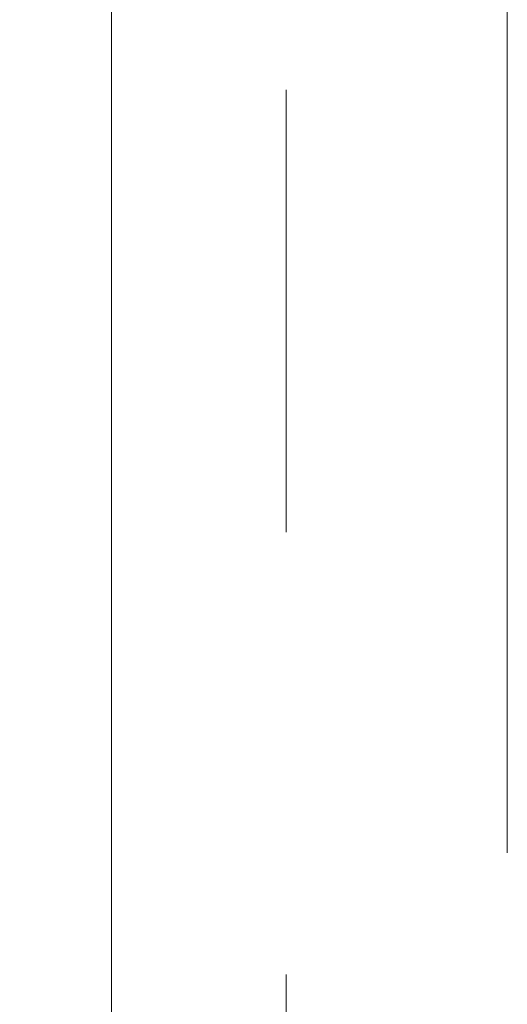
# Model space of a CAD drawing. Header units: inches. Extents: x 0.8 to 33.2, y 0.3 to 21.8.
# Tile 23 of 49: x 6.062 to 6.172, y 12.553 to 12.776. Entities that reach past the tile are written whole.
import ezdxf

# ---------------------------------------------------------------- set-up
doc = ezdxf.new("R2010")
doc.units = ezdxf.units.IN
doc.header["$MEASUREMENT"] = 0
doc.linetypes.add('PHANTOM', pattern=[0.5, 0.25, -0.05, 0.05, -0.05, 0.05, -0.05])
doc.styles.add('SLDTEXTSTYLE0', font='TXT', dxfattribs={"width": 0.75})
doc.dimstyles.new('SLDDIMSTYLE0', dxfattribs={"dimtxt": 0.16, "dimasz": 0.18, "dimexe": 0, "dimexo": 0.0625, "dimgap": 0.04, "dimtad": 0, "dimtih": 1, "dimtoh": 1, "dimzin": 12, "dimdsep": 46, "dimtxsty": 'SLDTEXTSTYLE0', "dimsah": 1, "dimcen": 0.09, "dimadec": 0, "dimazin": 0, "dimtfac": 1, "dimtofl": 0, "dimtmove": 0, "dimatfit": 3, "dimfxl": 1, "dimtolj": 1, "dimtzin": 12, "dimarcsym": 0})

# ---------------------------------------------------------------- blocks, each defined once
blk = doc.blocks.new('*D26')
at = {"color": 7, "linetype": 'Continuous', "lineweight": 0}
for p, q in [((5.07539, 12.42321), (5.07539, 12.72321)), ((5.7049, 12.42321), (4.95539, 12.42321)), ((6.07216, 11.86271), (4.95539, 11.86271)), ((5.07539, 11.86271), (5.07539, 11.56271))]:
    blk.add_line(p, q, dxfattribs=at)
for points in [[(5.07539, 12.42321), (5.10664, 12.60321), (5.04414, 12.60321)], [(5.07539, 11.86271), (5.04414, 11.68271), (5.10664, 11.68271)]]:
    blk.add_solid(points, dxfattribs=at)
at = {"color": 7, "linetype": 'Continuous', "lineweight": 0, "insert": (4.92775, 12.22039), "char_height": 0.16, "attachment_point": 1, "style": 'SLDTEXTSTYLE0'}
blk.add_mtext('.56', dxfattribs=at)

msp = doc.modelspace()

# ---------------------------------------------------------------- linework, layer by layer
at = {"color": 7, "linetype": 'Continuous', "lineweight": 15}
msp.add_line((6.08251, 17.19867), (6.08251, 12.3236), dxfattribs=at)
at = {"color": 7, "linetype": 'PHANTOM', "lineweight": 0}
for p, q in [((6.12204, 12.10984), (6.12204, 12.83823)), ((6.17203, 12.83737), (6.17203, 12.10984))]:
    msp.add_line(p, q, dxfattribs=at)

# ---------------------------------------------------------------- dimensions: what is measured, and where the dimension line sits
at = {"color": 7, "linetype": 'Continuous', "lineweight": 0}
dim = msp.add_linear_dim(base=(5.07539, 12.42321), p1=(6.13216, 11.86271), p2=(5.7649, 12.42321), angle=90, dimstyle='SLDDIMSTYLE0', override={"dimtxt": 0.16, "dimexe": 0.12, "dimexo": 0.06, "dimgap": 0.12, "dimtad": 0, "dimtih": 1, "dimtoh": 1, "dimzin": 12, "dimtzin": 12}, dxfattribs=at)
dim.commit()
dim.dimension.update_dxf_attribs({"geometry": '*D26', "text_midpoint": (5.07539, 12.14296), "dimtype": 160})

doc.saveas('drawing.dxf')
